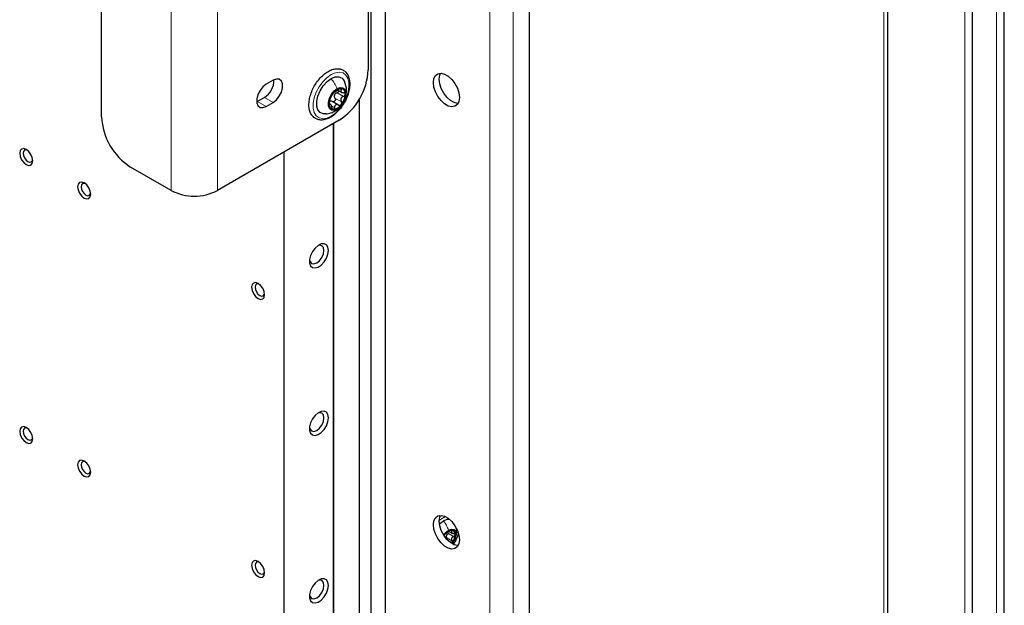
# Paper-space layout 'Blatt2' of a CAD drawing. Header units: millimetres. Extents: x 5 to 418, y 2 to 292.
# Tile 93 of 104: x 308 to 348, y 160 to 183. Entities that reach past the tile are written whole.
import ezdxf

# ---------------------------------------------------------------- set-up
doc = ezdxf.new("R2010")
doc.units = ezdxf.units.MM

psp = doc.layouts.new('Blatt2')

# ---------------------------------------------------------------- linework, layer by layer
at = {"color": 7, "linetype": 'Continuous', "lineweight": 18}
for p, q in [((326.828, 87.961), (326.828, 217.927)), ((327.771, 87.961), (327.771, 217.927)), ((347.425, 140.582), (347.425, 203.62)), ((346.138, 132.66), (346.138, 202.877)), ((342.844, 148.512), (342.844, 197.504)), ((313.865, 192.887), (313.865, 176.556)), ((315.75, 192.887), (315.75, 176.556)), ((320.721, 180.685), (320.788, 180.647)), ((318.013, 180.135), (317.659, 180.339)), ((320.528, 180.312), (320.788, 180.162)), ((320.612, 180.529), (320.872, 180.379)), ((317.73, 179.971), (317.377, 180.176)), ((320.289, 180.071), (320.313, 180.057)), ((320.382, 180), (320.508, 179.927)), ((325.147, 162.619), (325.353, 162.5)), ((325.232, 162.746), (325.286, 162.716)), ((325.079, 162.445), (325.286, 162.326))]:
    psp.add_line(p, q, dxfattribs=at)
at = {"color": 7, "linetype": 'Continuous', "lineweight": 25}
for p, q in [((322.586, 142.26), (322.586, 212.211)), ((321.996, 141.92), (321.996, 211.871)), ((347.746, 141.065), (347.746, 204.103)), ((346.459, 133.143), (346.459, 203.36)), ((343.015, 148.75), (343.015, 197.743)), ((321.878, 195.063), (321.878, 181.454)), ((311.036, 179.549), (311.036, 193.158)), ((328.419, 190.808), (328.419, 133.52)), ((318.013, 181.033), (317.73, 180.87)), ((320.641, 180.632), (320.792, 180.545)), ((317.659, 180.339), (317.377, 180.176)), ((321.525, 148.2), (321.525, 180.278)), ((317.377, 180.176), (317.343, 180.158)), ((317.73, 179.971), (318.013, 180.135)), ((320.344, 180.067), (320.295, 180.095)), ((320.675, 180.025), (320.413, 180.176)), ((320.7, 179.413), (315.75, 176.556)), ((320.467, 148.379), (320.467, 179.278)), ((320.488, 148.388), (320.488, 179.291)), ((318.461, 147.228), (318.461, 178.121)), ((313.865, 176.556), (312.215, 177.508)), ((325.184, 162.694), (325.309, 162.622)), ((325.281, 162.23), (325.269, 162.215))]:
    psp.add_line(p, q, dxfattribs=at)
at = {"color": 7, "linetype": 'Continuous', "lineweight": 25, "flags": 128}
for points in [[(318.013, 180.135), (318.146, 180.239), (318.263, 180.384), (318.35, 180.554), (318.396, 180.727), (318.396, 180.883), (318.35, 181.003), (318.263, 181.072), (318.146, 181.083), (318.013, 181.033)], [(320.163, 179.664), (320.051, 179.664), (319.925, 179.718), (319.834, 179.828), (319.787, 179.987), (319.787, 180.18), (319.834, 180.394), (319.925, 180.609), (320.051, 180.809), (320.204, 180.977), (320.37, 181.101)], [(320.37, 181.101), (320.536, 181.169), (320.689, 181.177), (320.815, 181.123), (320.906, 181.012), (320.918, 180.986)], [(325.591, 180.332), (325.569, 180.172), (325.507, 180.049), (325.408, 179.975), (325.281, 179.954), (325.136, 179.988), (324.985, 180.075), (324.84, 180.208), (324.713, 180.376), (324.614, 180.565), (324.552, 180.759), (324.53, 180.944), (324.552, 181.104), (324.614, 181.227), (324.713, 181.301), (324.84, 181.322), (324.985, 181.288), (325.136, 181.201), (325.281, 181.068), (325.408, 180.9), (325.507, 180.712), (325.569, 180.517), (325.591, 180.332)], [(325.534, 180.089), (325.516, 180.09), (325.372, 180.124), (325.221, 180.212), (325.076, 180.344), (324.949, 180.512), (324.85, 180.701), (324.787, 180.895), (324.766, 181.08), (324.787, 181.24), (324.822, 181.323)], [(317.73, 180.87), (317.597, 180.766), (317.48, 180.62), (317.393, 180.451), (317.347, 180.277), (317.347, 180.121), (317.393, 180.002), (317.48, 179.932), (317.597, 179.922), (317.73, 179.971)], [(320.617, 179.858), (320.493, 179.812), (320.384, 179.822), (320.303, 179.886), (320.26, 179.998), (320.26, 180.144), (320.303, 180.306), (320.384, 180.464), (320.493, 180.6), (320.617, 180.697)], [(320.617, 180.697), (320.742, 180.743), (320.851, 180.733), (320.932, 180.668), (320.975, 180.557), (320.975, 180.411), (320.932, 180.249), (320.851, 180.091), (320.742, 179.955), (320.617, 179.858)], [(308.237, 177.762), (308.217, 177.891), (308.16, 178.024), (308.074, 178.14), (307.972, 178.222), (307.871, 178.257), (307.785, 178.24), (307.727, 178.174), (307.707, 178.068), (307.727, 177.94), (307.785, 177.807), (307.871, 177.691), (307.972, 177.609), (308.074, 177.574), (308.16, 177.591), (308.217, 177.657), (308.237, 177.762)], [(308.01, 178.196), (307.968, 178.207), (307.905, 178.194), (307.863, 178.146), (307.848, 178.068), (307.863, 177.974), (307.905, 177.877), (307.968, 177.792), (308.043, 177.732), (308.117, 177.706), (308.18, 177.718), (308.222, 177.767), (308.234, 177.808)], [(310.594, 176.402), (310.574, 176.53), (310.517, 176.663), (310.431, 176.779), (310.329, 176.861), (310.228, 176.896), (310.142, 176.879), (310.084, 176.813), (310.064, 176.708), (310.084, 176.579), (310.142, 176.446), (310.228, 176.33), (310.329, 176.248), (310.431, 176.213), (310.517, 176.23), (310.574, 176.296), (310.594, 176.402)], [(310.367, 176.836), (310.325, 176.846), (310.262, 176.834), (310.22, 176.785), (310.205, 176.708), (310.22, 176.613), (310.262, 176.516), (310.325, 176.431), (310.4, 176.371), (310.474, 176.345), (310.537, 176.357), (310.579, 176.406), (310.591, 176.447)], [(320.258, 174.123), (320.237, 174.254), (320.177, 174.348), (320.084, 174.393), (319.969, 174.385), (319.843, 174.324), (319.721, 174.218), (319.616, 174.077), (319.538, 173.918), (319.497, 173.756), (319.497, 173.611), (319.538, 173.497), (319.616, 173.426), (319.721, 173.408), (319.843, 173.443), (319.969, 173.527), (320.084, 173.652), (320.177, 173.804), (320.237, 173.967), (320.258, 174.123)], [(320.081, 174.123), (320.059, 174.24), (319.995, 174.313), (319.899, 174.332), (319.828, 174.313)], [(319.495, 173.736), (319.514, 173.665), (319.578, 173.592), (319.674, 173.573), (319.787, 173.612), (319.899, 173.703), (319.995, 173.832), (320.059, 173.98), (320.081, 174.123)], [(317.665, 172.32), (317.645, 172.448), (317.588, 172.581), (317.502, 172.697), (317.4, 172.779), (317.299, 172.814), (317.213, 172.797), (317.155, 172.731), (317.135, 172.626), (317.155, 172.497), (317.213, 172.364), (317.299, 172.248), (317.4, 172.166), (317.502, 172.131), (317.588, 172.148), (317.645, 172.214), (317.665, 172.32)], [(317.438, 172.754), (317.396, 172.764), (317.333, 172.752), (317.291, 172.703), (317.276, 172.626), (317.291, 172.531), (317.333, 172.434), (317.396, 172.349), (317.471, 172.289), (317.545, 172.263), (317.608, 172.275), (317.65, 172.324), (317.663, 172.365)], [(320.258, 167.318), (320.237, 167.45), (320.177, 167.543), (320.084, 167.588), (319.969, 167.58), (319.843, 167.52), (319.721, 167.413), (319.616, 167.273), (319.538, 167.113), (319.497, 166.952), (319.497, 166.806), (319.538, 166.692), (319.616, 166.622), (319.721, 166.603), (319.843, 166.638), (319.969, 166.723), (320.084, 166.848), (320.177, 167), (320.237, 167.163), (320.258, 167.318)], [(320.081, 167.318), (320.059, 167.435), (319.995, 167.509), (319.899, 167.527), (319.828, 167.509)], [(319.495, 166.932), (319.514, 166.861), (319.578, 166.787), (319.674, 166.769), (319.787, 166.808), (319.899, 166.899), (319.995, 167.028), (320.059, 167.175), (320.081, 167.318)], [(308.237, 166.467), (308.217, 166.596), (308.16, 166.728), (308.074, 166.844), (307.972, 166.926), (307.871, 166.961), (307.785, 166.945), (307.727, 166.878), (307.707, 166.773), (307.727, 166.644), (307.785, 166.512), (307.871, 166.396), (307.972, 166.314), (308.074, 166.278), (308.16, 166.295), (308.217, 166.361), (308.237, 166.467)], [(308.01, 166.901), (307.968, 166.911), (307.905, 166.899), (307.863, 166.85), (307.848, 166.773), (307.863, 166.678), (307.905, 166.581), (307.968, 166.496), (308.043, 166.436), (308.117, 166.41), (308.18, 166.423), (308.222, 166.471), (308.234, 166.512)], [(310.594, 165.106), (310.574, 165.235), (310.517, 165.367), (310.431, 165.484), (310.329, 165.565), (310.228, 165.601), (310.142, 165.584), (310.084, 165.518), (310.064, 165.412), (310.084, 165.283), (310.142, 165.151), (310.228, 165.035), (310.329, 164.953), (310.431, 164.918), (310.517, 164.934), (310.574, 165.001), (310.594, 165.106)], [(310.367, 165.54), (310.325, 165.55), (310.262, 165.538), (310.22, 165.49), (310.205, 165.412), (310.22, 165.318), (310.262, 165.221), (310.325, 165.136), (310.4, 165.075), (310.474, 165.05), (310.537, 165.062), (310.579, 165.11), (310.591, 165.152)], [(325.591, 162.368), (325.569, 162.208), (325.507, 162.086), (325.408, 162.011), (325.281, 161.99), (325.136, 162.024), (324.985, 162.112), (324.84, 162.244), (324.713, 162.412), (324.614, 162.601), (324.552, 162.795), (324.53, 162.98), (324.552, 163.14), (324.614, 163.263), (324.713, 163.337), (324.84, 163.358), (324.985, 163.324), (325.136, 163.237), (325.281, 163.104), (325.408, 162.937), (325.507, 162.748), (325.569, 162.553), (325.591, 162.368)], [(325.534, 162.126), (325.516, 162.126), (325.372, 162.161), (325.221, 162.248), (325.076, 162.38), (324.949, 162.548), (324.85, 162.737), (324.787, 162.931), (324.766, 163.116), (324.787, 163.277), (324.822, 163.359)], [(324.774, 163.006), (324.797, 163.028), (324.943, 163.137)], [(324.943, 163.137), (325.089, 163.197), (325.174, 163.207)], [(324.949, 162.548), (325.037, 162.665), (325.149, 162.756)], [(324.962, 162.528), (324.987, 162.568), (325.016, 162.607)], [(325.149, 162.756), (325.26, 162.794), (325.355, 162.776), (325.418, 162.703), (325.441, 162.587), (325.418, 162.445), (325.355, 162.3), (325.288, 162.203)], [(317.665, 161.024), (317.645, 161.153), (317.588, 161.285), (317.502, 161.401), (317.4, 161.483), (317.299, 161.519), (317.213, 161.502), (317.155, 161.436), (317.135, 161.33), (317.155, 161.201), (317.213, 161.069), (317.299, 160.953), (317.4, 160.871), (317.502, 160.836), (317.588, 160.852), (317.645, 160.919), (317.665, 161.024)], [(317.438, 161.458), (317.396, 161.468), (317.333, 161.456), (317.291, 161.408), (317.276, 161.33), (317.291, 161.236), (317.333, 161.139), (317.396, 161.053), (317.471, 160.993), (317.545, 160.968), (317.608, 160.98), (317.65, 161.028), (317.663, 161.07)], [(320.258, 160.514), (320.237, 160.645), (320.177, 160.739), (320.084, 160.784), (319.969, 160.776), (319.843, 160.715), (319.721, 160.609), (319.616, 160.468), (319.538, 160.309), (319.497, 160.147), (319.497, 160.002), (319.538, 159.888), (319.616, 159.817), (319.721, 159.799), (319.843, 159.833), (319.969, 159.918), (320.084, 160.043), (320.177, 160.195), (320.237, 160.358), (320.258, 160.514)], [(320.081, 160.514), (320.059, 160.631), (319.995, 160.704), (319.899, 160.723), (319.828, 160.704)], [(319.495, 160.127), (319.514, 160.056), (319.578, 159.983), (319.674, 159.964), (319.787, 160.003), (319.899, 160.094), (319.995, 160.223), (320.059, 160.37), (320.081, 160.514)]]:
    psp.add_lwpolyline(points, dxfattribs=at)
at = {"color": 7, "linetype": 'Continuous', "lineweight": 18, "flags": 128}
psp.add_lwpolyline([(320.37, 179.577), (320.195, 179.5), (320.03, 179.477), (319.885, 179.509), (319.769, 179.594), (319.687, 179.727), (319.645, 179.9), (319.645, 180.103), (319.687, 180.325), (319.769, 180.552), (319.885, 180.772), (320.03, 180.971), (320.195, 181.139), (320.37, 181.264), (320.545, 181.34), (320.71, 181.363), (320.855, 181.332), (320.971, 181.247), (321.053, 181.114), (321.095, 180.941), (321.095, 180.737), (321.053, 180.516), (320.971, 180.288), (320.855, 180.068), (320.71, 179.869), (320.545, 179.702), (320.37, 179.577)], dxfattribs=at)
at = {"color": 7, "linetype": 'Continuous', "lineweight": 25}
for centre, radius, start, end in [((319.32, 181.571), 2.561, 302.6055, 357.3945), ((317.224, 181.037), 0.823, 301.9371, 0.9544), ((320.808, 180.277), 0.426, 93.4295, 146.5651), ((320.745, 180.501), 0.205, 350.7481, 79.4532), ((321.003, 180.054), 0.716, 140.2279, 177.3607), ((320.757, 180.344), 0.263, 152.873, 164.7156), ((320.232, 180.501), 0.716, 320.2279, 357.3607), ((320.49, 180.054), 0.205, 170.7481, 259.4532), ((320.427, 180.277), 0.426, 273.4295, 326.5651), ((313.595, 179.666), 2.561, 182.6055, 237.3945), ((314.807, 178.375), 2.049, 242.6097, 297.3903), ((325.302, 162.419), 0.342, 93.4295, 146.5651), ((325.263, 162.471), 0.211, 151.8573, 165.7314), ((325.251, 162.598), 0.165, 350.7481, 79.4532), ((324.839, 162.598), 0.576, 320.2279, 357.3607)]:
    psp.add_arc(centre, radius, start, end, dxfattribs=at)
at = {"color": 7, "linetype": 'Continuous', "lineweight": 18}
for centre, radius, start, end in [((325.426, 162.431), 0.97, 115.0107, 132.8607), ((324.097, 163.027), 1.496, 326.1323, 345.2531)]:
    psp.add_arc(centre, radius, start, end, dxfattribs=at)
at = {"color": 7, "linetype": 'Continuous', "lineweight": 25}
for points, knots in [([(321.13, 180.883), (321.129, 180.919), (321.126, 181.024), (321.089, 181.18), (321.005, 181.334), (320.883, 181.443), (320.736, 181.501), (320.575, 181.51), (320.405, 181.471), (320.229, 181.387), (320.054, 181.259), (319.89, 181.093), (319.744, 180.898), (319.624, 180.683), (319.534, 180.459), (319.479, 180.234), (319.462, 180.018), (319.486, 179.82), (319.552, 179.651), (319.658, 179.521), (319.796, 179.44), (319.952, 179.41), (320.118, 179.428), (320.293, 179.493), (320.469, 179.603), (320.639, 179.753), (320.794, 179.936), (320.926, 180.143), (321.03, 180.365), (321.1, 180.591), (321.127, 180.764), (321.129, 180.858), (321.13, 180.883)], [0, 0, 0, 0, 0.018753, 0.054391, 0.089854, 0.124065, 0.15687, 0.189322, 0.222569, 0.257023, 0.292127, 0.327283, 0.362356, 0.39739, 0.432466, 0.467653, 0.503046, 0.538706, 0.574402, 0.609269, 0.6426, 0.675125, 0.707894, 0.741855, 0.776763, 0.811941, 0.847049, 0.882091, 0.91714, 0.952266, 0.987558, 1, 1, 1, 1]), ([(320.979, 180.479), (320.988, 180.531), (321.017, 180.703), (320.958, 180.87), (320.918, 180.987)], [0, 0, 0, 0, 0.303285, 1, 1, 1, 1]), ([(320.508, 180.56), (320.512, 180.559), (320.519, 180.558), (320.541, 180.57), (320.563, 180.582), (320.59, 180.598), (320.63, 180.622), (320.658, 180.643), (320.676, 180.657)], [0, 0, 0, 0, 0.249194, 0.37433, 0.498925, 0.624004, 0.749757, 1, 1, 1, 1]), ([(320.686, 180.606), (320.685, 180.601), (320.683, 180.587), (320.667, 180.564), (320.643, 180.542), (320.622, 180.533), (320.612, 180.529)], [0, 0, 0, 0, 0.162671, 0.442057, 0.720465, 1, 1, 1, 1]), ([(320.782, 180.703), (320.775, 180.702), (320.76, 180.702), (320.731, 180.691), (320.702, 180.676), (320.685, 180.663), (320.676, 180.657)], [0, 0, 0, 0, 0.250032, 0.499632, 0.749228, 1, 1, 1, 1]), ([(320.788, 180.647), (320.778, 180.632), (320.762, 180.611), (320.761, 180.583), (320.768, 180.564), (320.785, 180.548), (320.818, 180.532), (320.85, 180.529), (320.872, 180.527)], [0, 0, 0, 0, 0.2492191, 0.3743567, 0.4989469, 0.6240198, 0.7497675, 1, 1, 1, 1]), ([(320.788, 180.647), (320.792, 180.653), (320.802, 180.667), (320.806, 180.685), (320.8, 180.698), (320.788, 180.701), (320.782, 180.703)], [0, 0, 0, 0, 0.249816, 0.4999076, 0.7501199, 1, 1, 1, 1]), ([(320.313, 180.205), (320.31, 180.197), (320.304, 180.18), (320.295, 180.149), (320.289, 180.116), (320.288, 180.097), (320.287, 180.087)], [0, 0, 0, 0, 0.249853, 0.499901, 0.750114, 1, 1, 1, 1]), ([(320.313, 180.205), (320.32, 180.223), (320.33, 180.25), (320.346, 180.294), (320.358, 180.327), (320.371, 180.357), (320.386, 180.393), (320.393, 180.41), (320.397, 180.421)], [0, 0, 0, 0, 0.24922, 0.374358, 0.498948, 0.624021, 0.749768, 1, 1, 1, 1]), ([(320.326, 180.192), (320.341, 180.194), (320.373, 180.197), (320.402, 180.182), (320.417, 180.174)], [0, 0, 0, 0, 0.498111, 1, 1, 1, 1]), ([(320.452, 180.512), (320.446, 180.504), (320.432, 180.486), (320.416, 180.46), (320.403, 180.437), (320.399, 180.426), (320.397, 180.421)], [0, 0, 0, 0, 0.249858, 0.499467, 0.749011, 1, 1, 1, 1]), ([(320.528, 180.312), (320.533, 180.303), (320.543, 180.285), (320.547, 180.253), (320.541, 180.22), (320.525, 180.191), (320.501, 180.17), (320.472, 180.16), (320.443, 180.161), (320.426, 180.169), (320.417, 180.174)], [0, 0, 0, 0, 0.125234, 0.249503, 0.374346, 0.49908, 0.623909, 0.749397, 0.874445, 1, 1, 1, 1]), ([(320.508, 180.56), (320.507, 180.56), (320.503, 180.561), (320.49, 180.552), (320.473, 180.536), (320.459, 180.52), (320.452, 180.512)], [0, 0, 0, 0, 0.249806, 0.5000545, 0.7503094, 1, 1, 1, 1]), ([(320.528, 180.312), (320.52, 180.328), (320.503, 180.359), (320.503, 180.395), (320.504, 180.413)], [0, 0, 0, 0, 0.5006447, 1, 1, 1, 1]), ([(320.523, 180.464), (320.536, 180.478), (320.56, 180.507), (320.595, 180.521), (320.612, 180.529)], [0, 0, 0, 0, 0.49811, 1, 1, 1, 1]), ([(320.872, 180.379), (320.85, 180.369), (320.818, 180.355), (320.786, 180.321), (320.768, 180.291), (320.761, 180.257), (320.762, 180.212), (320.777, 180.182), (320.788, 180.162)], [0, 0, 0, 0, 0.24922, 0.374358, 0.498948, 0.624021, 0.749768, 1, 1, 1, 1]), ([(320.947, 180.468), (320.946, 180.477), (320.944, 180.494), (320.926, 180.513), (320.902, 180.525), (320.882, 180.527), (320.872, 180.527)], [0, 0, 0, 0, 0.24999, 0.499611, 0.749127, 1, 1, 1, 1]), ([(320.872, 180.379), (320.882, 180.383), (320.902, 180.392), (320.926, 180.414), (320.944, 180.44), (320.946, 180.459), (320.947, 180.468)], [0, 0, 0, 0, 0.249853, 0.499901, 0.750114, 1, 1, 1, 1]), ([(320.161, 179.664), (320.231, 179.676), (320.362, 179.7), (320.477, 179.759), (320.53, 179.787)], [0, 0, 0, 0, 0.530619, 1, 1, 1, 1]), ([(320.287, 180.087), (320.288, 180.079), (320.289, 180.062), (320.295, 180.05), (320.304, 180.047), (320.31, 180.053), (320.313, 180.057)], [0, 0, 0, 0, 0.24999, 0.499611, 0.749127, 1, 1, 1, 1]), ([(320.397, 179.937), (320.393, 179.96), (320.386, 179.994), (320.371, 180.031), (320.358, 180.053), (320.346, 180.067), (320.33, 180.073), (320.32, 180.063), (320.313, 180.057)], [0, 0, 0, 0, 0.2492191, 0.3743567, 0.4989469, 0.6240198, 0.7497675, 1, 1, 1, 1]), ([(320.397, 179.937), (320.399, 179.926), (320.403, 179.905), (320.416, 179.878), (320.432, 179.858), (320.446, 179.854), (320.452, 179.852)], [0, 0, 0, 0, 0.249816, 0.499908, 0.75012, 1, 1, 1, 1]), ([(320.452, 179.852), (320.459, 179.853), (320.473, 179.854), (320.49, 179.871), (320.503, 179.896), (320.507, 179.917), (320.508, 179.927)], [0, 0, 0, 0, 0.250032, 0.499632, 0.749228, 1, 1, 1, 1]), ([(320.676, 180.024), (320.658, 180.033), (320.63, 180.047), (320.591, 180.045), (320.564, 180.035), (320.541, 180.016), (320.519, 179.983), (320.512, 179.949), (320.508, 179.927)], [0, 0, 0, 0, 0.249194, 0.37433, 0.498925, 0.624004, 0.749757, 1, 1, 1, 1]), ([(320.528, 179.786), (320.581, 179.818), (320.65, 179.86), (320.705, 179.921), (320.718, 179.936)], [0, 0, 0, 0, 0.761016, 1, 1, 1, 1]), ([(320.676, 180.024), (320.685, 180.02), (320.702, 180.011), (320.731, 180.011), (320.76, 180.02), (320.775, 180.035), (320.782, 180.043)], [0, 0, 0, 0, 0.249806, 0.5000545, 0.7503094, 1, 1, 1, 1]), ([(320.782, 180.043), (320.788, 180.052), (320.8, 180.07), (320.806, 180.103), (320.802, 180.135), (320.792, 180.153), (320.788, 180.162)], [0, 0, 0, 0, 0.249858, 0.4994668, 0.7490113, 1, 1, 1, 1]), ([(325.016, 162.607), (325.011, 162.6), (325, 162.586), (324.987, 162.565), (324.977, 162.547), (324.973, 162.538), (324.972, 162.534)], [0, 0, 0, 0, 0.2498571, 0.4994664, 0.7490114, 1, 1, 1, 1]), ([(325.061, 162.646), (325.06, 162.646), (325.057, 162.646), (325.047, 162.639), (325.032, 162.627), (325.022, 162.614), (325.016, 162.607)], [0, 0, 0, 0, 0.249807, 0.500055, 0.750309, 1, 1, 1, 1]), ([(325.061, 162.646), (325.064, 162.645), (325.069, 162.644), (325.087, 162.654), (325.105, 162.663), (325.127, 162.676), (325.159, 162.696), (325.181, 162.712), (325.196, 162.724)], [0, 0, 0, 0, 0.249168, 0.374303, 0.498903, 0.623987, 0.749746, 1, 1, 1, 1]), ([(325.078, 162.57), (325.087, 162.581), (325.107, 162.603), (325.133, 162.614), (325.147, 162.619)], [0, 0, 0, 0, 0.498457, 1, 1, 1, 1]), ([(325.281, 162.76), (325.275, 162.76), (325.263, 162.76), (325.24, 162.751), (325.217, 162.739), (325.203, 162.729), (325.196, 162.724)], [0, 0, 0, 0, 0.250033, 0.499632, 0.749228, 1, 1, 1, 1]), ([(325.286, 162.716), (325.277, 162.704), (325.265, 162.687), (325.264, 162.664), (325.27, 162.649), (325.284, 162.636), (325.31, 162.623), (325.336, 162.621), (325.353, 162.619)], [0, 0, 0, 0, 0.249199, 0.374336, 0.49893, 0.624007, 0.749759, 1, 1, 1, 1]), ([(325.286, 162.716), (325.289, 162.721), (325.297, 162.732), (325.3, 162.746), (325.296, 162.757), (325.286, 162.759), (325.281, 162.76)], [0, 0, 0, 0, 0.249815, 0.499908, 0.75012, 1, 1, 1, 1]), ([(325.348, 162.183), (325.363, 162.205), (325.423, 162.288), (325.495, 162.434), (325.533, 162.556), (325.549, 162.608)], [0, 0, 0, 0, 0.168954, 0.643684, 1, 1, 1, 1]), ([(325.414, 162.572), (325.413, 162.579), (325.411, 162.593), (325.397, 162.608), (325.377, 162.618), (325.361, 162.619), (325.353, 162.619)], [0, 0, 0, 0, 0.249991, 0.499611, 0.749127, 1, 1, 1, 1]), ([(325.353, 162.5), (325.361, 162.504), (325.377, 162.511), (325.397, 162.528), (325.411, 162.55), (325.413, 162.564), (325.414, 162.572)], [0, 0, 0, 0, 0.249852, 0.499902, 0.750115, 1, 1, 1, 1]), ([(325.417, 162.446), (325.428, 162.469), (325.469, 162.551), (325.484, 162.69), (325.468, 162.797), (325.461, 162.839)], [0, 0, 0, 0, 0.190544, 0.683133, 1, 1, 1, 1]), ([(325.079, 162.445), (325.073, 162.457), (325.059, 162.481), (325.059, 162.509), (325.059, 162.523)], [0, 0, 0, 0, 0.501552, 1, 1, 1, 1]), ([(325.079, 162.445), (325.083, 162.438), (325.091, 162.424), (325.093, 162.398), (325.092, 162.379), (325.088, 162.371), (325.087, 162.371)], [0, 0, 0, 0, 0.330006, 0.657482, 0.986492, 1, 1, 1, 1]), ([(325.353, 162.5), (325.336, 162.493), (325.31, 162.481), (325.284, 162.453), (325.27, 162.429), (325.264, 162.402), (325.265, 162.366), (325.277, 162.342), (325.286, 162.326)], [0, 0, 0, 0, 0.249201, 0.374338, 0.498932, 0.624008, 0.74976, 1, 1, 1, 1]), ([(325.281, 162.23), (325.286, 162.237), (325.296, 162.252), (325.3, 162.279), (325.297, 162.304), (325.289, 162.319), (325.286, 162.326)], [0, 0, 0, 0, 0.249857, 0.499466, 0.749011, 1, 1, 1, 1]), ([(325.308, 162.222), (325.312, 162.227), (325.326, 162.241), (325.332, 162.259), (325.337, 162.272)], [0, 0, 0, 0, 0.312386, 1, 1, 1, 1])]:
    psp.add_open_spline(points, degree=3, knots=knots, dxfattribs=at)
at = {"color": 7, "linetype": 'Continuous', "lineweight": 18}
for points in [[(320.37, 181.101), (320.418, 181.038), (320.514, 180.912), (320.583, 180.769), (320.617, 180.697)], [(324.943, 163.137), (324.983, 163.076), (325.065, 162.955), (325.121, 162.822), (325.149, 162.756)]]:
    psp.add_open_spline(points, degree=3, dxfattribs=at)
psp.add_open_spline([(320.499, 179.773), (320.501, 179.773), (320.55, 179.785), (320.585, 179.823), (320.617, 179.858)], degree=3, knots=[0, 0, 0, 0, 0.056985, 1, 1, 1, 1], dxfattribs=at)

doc.saveas('drawing.dxf')
